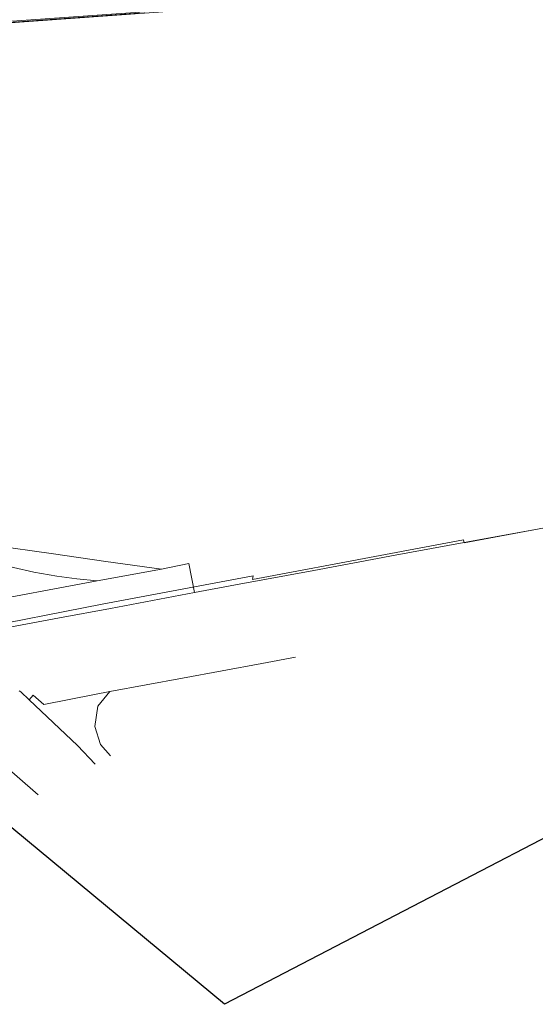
# Model space of a CAD drawing. Header units: millimetres. Extents: x 162876 to 168130, y 402614 to 405602.
# Tile 11 of 256: x 164430 to 164660, y 402614 to 403053. Entities that reach past the tile are written whole.
import ezdxf

# ---------------------------------------------------------------- set-up
doc = ezdxf.new("R2010")
doc.units = ezdxf.units.MM
for name, color, linetype, lineweight in [('X-CA190022.004-UO-BGT_Ondergrond$0$GE_316_WGDFietspad_Vlak_GEM', 253, 'Continuous', 9), ('X-CA190022.004-UO-BGT_Ondergrond$0$GE_401_OTDErf_Vlak_GEM', 253, 'Continuous', 9), ('X-CA190022.004-UO-KAD_Percelen$0$B-WE-KG-GRENS_PERCEEL-GV', 150, 'Continuous', 9)]:
    doc.layers.add(name, color=color, linetype=linetype, lineweight=lineweight)

msp = doc.modelspace()

# ---------------------------------------------------------------- linework, layer by layer
at = {"flags": 128}
msp.add_lwpolyline([(167435.927, 405403.425), (167509.996, 405353.187), (167511.558, 404920.947), (167511.831, 404799.919), (167878.333, 404356.866), (164520.875, 402614.132), (163487.671, 403470.128), (162876.321, 403976.624), (163278.949, 404602.631), (167162.521, 405601.698)], close=True, dxfattribs=at)
at = {"layer": 'X-CA190022.004-UO-BGT_Ondergrond$0$GE_316_WGDFietspad_Vlak_GEM', "flags": 128}
msp.add_lwpolyline([(164668.488, 403073.843), (164666.87, 403073.083), (164662.338, 403070.954), (164657.558, 403068.705), (164587.961, 403063.858), (164565.628, 403062.298), (164421.866, 403051.971), (164408.896, 403051.027), (164372.561, 403048.383), (164372.144, 403048.353), (164363.001, 403047.691), (164362.458, 403047.652), (164304.536, 403043.455)], dxfattribs=at)
at = {"layer": 'X-CA190022.004-UO-BGT_Ondergrond$0$GE_401_OTDErf_Vlak_GEM', "flags": 128}
for points in [[(164293.566, 403042.194), (164304.558, 403042.955), (164313.549, 403043.495), (164363.05, 403047.016), (164363.001, 403047.691), (164372.144, 403048.353), (164372.561, 403048.383), (164372.621, 403047.542), (164407.691, 403050.028), (164407.674, 403050.184), (164408.993, 403050.292), (164408.977, 403050.389), (164413.186, 403050.761), (164418.186, 403051.098), (164421.234, 403051.283), (164565.691, 403061.708), (164565.628, 403062.298), (164587.961, 403063.858), (164657.558, 403068.705), (164699.135, 403071.901)], [(164755.355, 402843.613), (164627.821, 402819.853), (164627.571, 402821.086), (164590.39, 402814.195), (164533.462, 402803.499), (164533.719, 402805.144), (164466.352, 402792.442), (164407.201, 402780.936)]]:
    msp.add_lwpolyline(points, dxfattribs=at)
at = {"layer": 'X-CA190022.004-UO-KAD_Percelen$0$B-WE-KG-GRENS_PERCEEL-GV', "flags": 128}
for points in [[(164422.551, 403051.5), (164482.614, 403055.9)], [(164482.614, 403055.9), (164422.551, 403051.5)], [(164658.964, 402825.67), (164636.718, 402821.609), (164597.126, 402814.349), (164560.816, 402807.539), (164525.86, 402801.083), (164507.52, 402797.68), (164470.021, 402790.553), (164447.317, 402786.33), (164425.972, 402782.33), (164419.764, 402780.71), (164418.76, 402779.054), (164413.843, 402778.053), (164402.105, 402787.023), (164391.39, 402795.007), (164389.24, 402796.59), (164378.448, 402784.507), (164379.163, 402783.899), (164389.125, 402775.311), (164416.511, 402751.991), (164417.86, 402752.98)], [(164416.947, 402818.712), (164444.629, 402814.916), (164467.939, 402811.463), (164492.889, 402808.132), (164505.094, 402810.65), (164507.52, 402797.68), (164525.86, 402801.083), (164560.816, 402807.539), (164597.126, 402814.349), (164636.718, 402821.609), (164658.964, 402825.67)], [(164426.824, 402808.798), (164435.809, 402806.795), (164446.176, 402805.007), (164455.078, 402803.727), (164464.071, 402802.84), (164492.889, 402808.132), (164467.939, 402811.463), (164444.629, 402814.916), (164416.947, 402818.712)], [(164425.972, 402782.33), (164447.317, 402786.33), (164470.021, 402790.553), (164507.52, 402797.68), (164505.094, 402810.65), (164492.889, 402808.132), (164464.071, 402802.84), (164408.587, 402792.457)], [(164429.375, 402753.859), (164430.04, 402753.36), (164433.806, 402749.809), (164435.569, 402751.888), (164440.402, 402747.701), (164462.901, 402752.238), (164469.845, 402753.498), (164502.168, 402759.465), (164537.578, 402766.05), (164552.653, 402768.904)], [(164552.653, 402768.904), (164537.578, 402766.05), (164502.168, 402759.465), (164469.845, 402753.498), (164464.408, 402747.078), (164463.058, 402737.975), (164465.546, 402729.996), (164470.121, 402724.835)], [(164463.27, 402721.177), (164455.36, 402729.49), (164433.806, 402749.809), (164430.04, 402753.36), (164429.375, 402753.859)], [(164470.121, 402724.835), (164465.546, 402729.996), (164463.058, 402737.975), (164464.408, 402747.078), (164469.845, 402753.498), (164462.901, 402752.238), (164440.402, 402747.701), (164435.569, 402751.888), (164433.806, 402749.809), (164455.36, 402729.49), (164463.27, 402721.177)], [(164437.745, 402707.547), (164409.57, 402731.99), (164400.585, 402739.955), (164395.567, 402744.404), (164395.369, 402744.363), (164369.926, 402739.191)], [(164409.57, 402731.99), (164437.745, 402707.547)]]:
    msp.add_lwpolyline(points, dxfattribs=at)
msp.add_lwpolyline([(164403.313, 402815.198), (164408.587, 402792.457), (164464.071, 402802.84), (164455.078, 402803.727), (164446.176, 402805.007), (164435.809, 402806.795), (164426.824, 402808.798), (164418.403, 402810.887)], close=True, dxfattribs=at)

doc.saveas('drawing.dxf')
